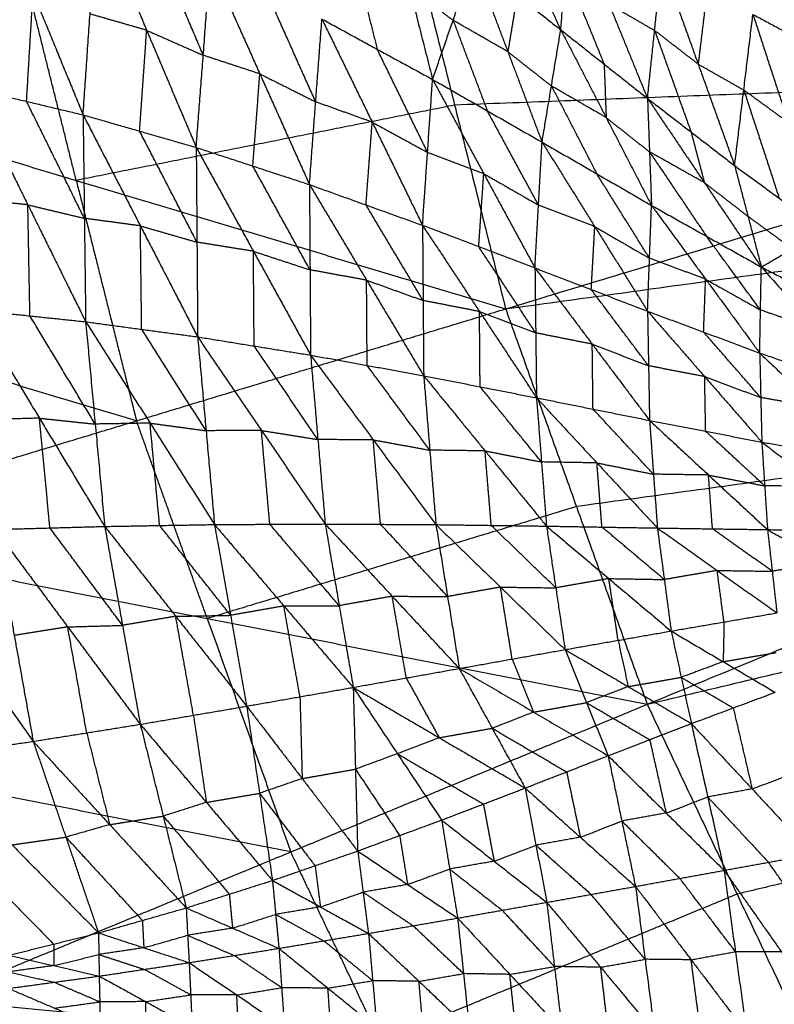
# Model space of a CAD drawing. Header units: millimetres. Extents: x -106 to 110, y -96 to 120.
# Tile 190 of 256: x -44.12 to -36.56, y -7.48 to 2.4. Entities that reach past the tile are written whole.
import ezdxf

# ---------------------------------------------------------------- set-up
doc = ezdxf.new("R2010")
doc.units = ezdxf.units.MM
doc.header["$MEASUREMENT"] = 0
doc.layers.add('Default', color=7, linetype='Continuous', true_color=0x000000)

msp = doc.modelspace()

# ---------------------------------------------------------------- linework, layer by layer
at = {"layer": 'Default'}
for points in [[(-39.2537, -0.504, 3.8092), (-31.4708, 1.8569, 3.779), (-23.688, 4.2178, 3.7488)], [(-36.6934, 4.0985, -1.7493), (-36.2717, 3.0243, -1.4768), (-35.85, 1.9501, -1.2043)], [(-39.5215, 4.0302, -0.7464), (-39.1114, 3.1625, -0.3374), (-38.7012, 2.2949, 0.0716)], [(-44.4921, 3.8864, -1.4105), (-43.9909, 2.664, -1.7608), (-43.4896, 1.4417, -2.1111)], [(-47.8625, 2.0731, 3.8611), (-44.0698, 2.8275, 3.8351), (-40.2771, 3.5819, 3.8092)], [(-40.4564, 3.6513, 0.0791), (-40.2213, 2.7242, -0.464), (-39.9862, 1.797, -1.0071)], [(-40.2771, 3.5819, 3.8092), (-39.7654, 1.539, 3.8092), (-39.2537, -0.504, 3.8092)], [(-43.4896, 1.4417, -2.1111), (-43.4194, 2.4532, -1.7181), (-43.3491, 3.4647, -1.3252)], [(-43.3491, 3.4647, -1.3252), (-42.8522, 2.2898, -1.6441), (-42.3553, 1.1148, -1.9631)], [(-38.7012, 2.2949, 0.0716), (-38.6527, 2.8973, -0.3937), (-38.6043, 3.4997, -0.859)], [(-38.6043, 3.4997, -0.859), (-38.2181, 2.5533, -0.3954), (-37.832, 1.6069, 0.0682)], [(-42.285, 2.039, -1.5965), (-42.5334, 2.6265, -1.437), (-42.7819, 3.2139, -1.2775)], [(-42.3553, 1.1148, -1.9631), (-42.285, 2.039, -1.5965), (-42.2147, 2.9632, -1.2299)], [(-42.2147, 2.9632, -1.2299), (-41.7175, 1.8525, -1.514), (-41.2202, 0.7419, -1.7981)], [(-40.7759, 3.0268, -0.5223), (-40.6583, 2.5633, -0.7939), (-40.5408, 2.0997, -1.0654)], [(-39.9862, 1.797, -1.0071), (-39.7805, 2.3896, -0.466), (-39.5748, 2.9822, 0.0752)], [(-39.5748, 2.9822, 0.0752), (-39.2317, 2.0749, -0.403), (-38.8886, 1.1677, -0.8812)], [(-39.5748, 2.9822, 0.0752), (-39.138, 2.6385, 0.0734), (-38.7012, 2.2949, 0.0716)], [(-37.832, 1.6069, 0.0682), (-37.7607, 2.2877, -0.4531), (-37.6893, 2.9684, -0.9745)], [(-37.6893, 2.9684, -0.9745), (-37.3238, 1.9504, -0.4548), (-36.9583, 0.9324, 0.065)], [(-38.6527, 2.8973, -0.3937), (-38.4597, 2.4241, -0.1619), (-38.2666, 1.9509, 0.0699)], [(-43.5581, 0.7845, 3.8351), (-43.8139, 1.806, 3.8351), (-44.0698, 2.8275, 3.8351)], [(-41.1578, 1.5721, -1.4609), (-41.4064, 2.1274, -1.3189), (-41.655, 2.6828, -1.1768)], [(-40.2213, 2.7242, -0.464), (-40.0009, 2.5569, -0.465), (-39.7805, 2.3896, -0.466)], [(-37.2322, 2.7086, -1.0323), (-37.278, 2.3295, -0.7435), (-37.3238, 1.9504, -0.4548)], [(-44.0559, 1.5768, -2.1773), (-44.0234, 2.1204, -1.9691), (-43.9909, 2.664, -1.7608)], [(-39.138, 2.6385, 0.0734), (-39.1849, 2.3567, -0.1648), (-39.2317, 2.0749, -0.403)], [(-38.2181, 2.5533, -0.3954), (-37.9894, 2.4205, -0.4243), (-37.7607, 2.2877, -0.4531)], [(-42.8522, 2.2898, -1.6441), (-43.1358, 2.3715, -1.6811), (-43.4194, 2.4532, -1.7181)], [(-41.2202, 0.7419, -1.7981), (-41.1578, 1.5721, -1.4609), (-41.0954, 2.4024, -1.1237)], [(-41.0954, 2.4024, -1.1237), (-40.5911, 1.3682, -1.37), (-40.0868, 0.334, -1.6163)], [(-41.0954, 2.4024, -1.1237), (-40.5408, 2.0997, -1.0654), (-39.9862, 1.797, -1.0071)], [(-39.7805, 2.3896, -0.466), (-39.609, 1.936, -0.7051), (-39.4374, 1.4824, -0.9442)], [(-39.2317, 2.0749, -0.403), (-39.5061, 2.2323, -0.4345), (-39.7805, 2.3896, -0.466)], [(-36.9583, 0.9324, 0.065), (-36.8666, 1.6906, -0.5126), (-36.775, 2.4489, -1.0902)], [(-36.775, 2.4489, -1.0902), (-36.42, 1.3645, -0.5142), (-36.065, 0.2801, 0.0618)], [(-36.775, 2.4489, -1.0902), (-36.3125, 2.1995, -1.1472), (-35.85, 1.9501, -1.2043)], [(-42.9225, 1.2782, -2.0371), (-42.8873, 1.784, -1.8406), (-42.8522, 2.2898, -1.6441)], [(-42.8522, 2.2898, -1.6441), (-42.5686, 2.1644, -1.6203), (-42.285, 2.039, -1.5965)], [(-38.8886, 1.1677, -0.8812), (-38.7949, 1.7313, -0.4048), (-38.7012, 2.2949, 0.0716)], [(-38.7012, 2.2949, 0.0716), (-38.2666, 1.9509, 0.0699), (-37.832, 1.6069, 0.0682)], [(-38.7012, 2.2949, 0.0716), (-38.2465, 1.4143, -0.3384), (-37.7918, 0.5337, -0.7483)], [(-37.7607, 2.2877, -0.4531), (-37.5779, 1.7787, -0.1933), (-37.3952, 1.2697, 0.0666)], [(-37.3238, 1.9504, -0.4548), (-37.5423, 2.119, -0.454), (-37.7607, 2.2877, -0.4531)], [(-40.0365, 1.0655, -1.3117), (-40.2887, 1.5826, -1.1886), (-40.5408, 2.0997, -1.0654)], [(-39.2317, 2.0749, -0.403), (-39.0133, 1.9031, -0.4039), (-38.7949, 1.7313, -0.4048)], [(-47.8625, 2.0731, 3.8611), (-43.5581, 0.7845, 3.8351), (-39.2537, -0.504, 3.8092)], [(-41.7175, 1.8525, -1.514), (-42.0012, 1.9457, -1.5552), (-42.285, 2.039, -1.5965)], [(-38.2666, 1.9509, 0.0699), (-38.2566, 1.6826, -0.1342), (-38.2465, 1.4143, -0.3384)], [(-37.3238, 1.9504, -0.4548), (-37.0952, 1.8205, -0.4837), (-36.8666, 1.6906, -0.5126)], [(-41.7878, 0.9283, -1.8806), (-41.7526, 1.3904, -1.6973), (-41.7175, 1.8525, -1.514)], [(-41.7175, 1.8525, -1.514), (-41.4376, 1.7123, -1.4874), (-41.1578, 1.5721, -1.4609)], [(-40.0868, 0.334, -1.6163), (-40.0365, 1.0655, -1.3117), (-39.9862, 1.797, -1.0071)], [(-39.9862, 1.797, -1.0071), (-39.473, 0.8516, -1.2133), (-38.9598, -0.0939, -1.4196)], [(-39.9862, 1.797, -1.0071), (-39.4374, 1.4824, -0.9442), (-38.8886, 1.1677, -0.8812)], [(-31.4708, 1.8569, 3.779), (-35.6181, 1.6979, 3.7941), (-39.7654, 1.539, 3.8092)], [(-44.6222, 1.712, -2.2435), (-44.0559, 1.5768, -2.1773), (-43.4896, 1.4417, -2.1111)], [(-44.6222, 1.712, -2.2435), (-44.0429, 0.5394, -2.2785), (-43.4636, -0.6332, -2.3136)], [(-39.2537, -0.504, 3.8092), (-31.0302, 0.6255, 3.779), (-22.8068, 1.755, 3.7488)], [(-38.7949, 1.7313, -0.4048), (-38.5676, 1.291, -0.6098), (-38.3402, 0.8507, -0.8148)], [(-38.2465, 1.4143, -0.3384), (-38.5207, 1.5728, -0.3716), (-38.7949, 1.7313, -0.4048)], [(-37.8347, -4.4698, 3.8092), (-30.3207, -1.3574, 3.779), (-22.8068, 1.755, 3.7488)], [(-36.8666, 1.6906, -0.5126), (-36.6892, 1.1484, -0.2246), (-36.5117, 0.6063, 0.0634)], [(-36.42, 1.3645, -0.5142), (-36.6433, 1.5276, -0.5134), (-36.8666, 1.6906, -0.5126)], [(-37.832, 1.6069, 0.0682), (-37.8119, 1.0703, -0.3401), (-37.7918, 0.5337, -0.7483)], [(-37.832, 1.6069, 0.0682), (-37.3952, 1.2697, 0.0666), (-36.9583, 0.9324, 0.065)], [(-37.832, 1.6069, 0.0682), (-37.2615, 0.7615, -0.2732), (-36.6911, -0.084, -0.6145)], [(-43.4766, 0.4042, -2.2123), (-43.7663, 0.9905, -2.1948), (-44.0559, 1.5768, -2.1773)], [(-39.7654, 1.539, 3.8092), (-41.6617, 1.1618, 3.8222), (-43.5581, 0.7845, 3.8351)], [(-40.5911, 1.3682, -1.37), (-40.8745, 1.4702, -1.4155), (-41.1578, 1.5721, -1.4609)], [(-38.9242, 0.5369, -1.1504), (-39.1808, 1.0096, -1.0473), (-39.4374, 1.4824, -0.9442)], [(-43.4896, 1.4417, -2.1111), (-43.4766, 0.4042, -2.2123), (-43.4636, -0.6332, -2.3136)], [(-43.4896, 1.4417, -2.1111), (-42.9225, 1.2782, -2.0371), (-42.3553, 1.1148, -1.9631)], [(-43.4896, 1.4417, -2.1111), (-42.9152, 0.3283, -2.1321), (-42.3407, -0.785, -2.153)], [(-38.2465, 1.4143, -0.3384), (-38.0292, 1.2423, -0.3392), (-37.8119, 1.0703, -0.3401)], [(-40.6535, 0.538, -1.7072), (-40.6223, 0.9531, -1.5386), (-40.5911, 1.3682, -1.37)], [(-40.5911, 1.3682, -1.37), (-40.3138, 1.2169, -1.3409), (-40.0365, 1.0655, -1.3117)], [(-42.348, 0.1649, -2.0581), (-42.6352, 0.7216, -2.0476), (-42.9225, 1.2782, -2.0371)], [(-37.3952, 1.2697, 0.0666), (-37.3283, 1.0156, -0.1033), (-37.2615, 0.7615, -0.2732)], [(-42.3553, 1.1148, -1.9631), (-42.348, 0.1649, -2.0581), (-42.3407, -0.785, -2.153)], [(-42.3553, 1.1148, -1.9631), (-41.7878, 0.9283, -1.8806), (-41.2202, 0.7419, -1.7981)], [(-42.3553, 1.1148, -1.9631), (-41.7821, 0.0736, -1.9682), (-41.2089, -0.9677, -1.9733)], [(-38.9598, -0.0939, -1.4196), (-38.9242, 0.5369, -1.1504), (-38.8886, 1.1677, -0.8812)], [(-38.8886, 1.1677, -0.8812), (-38.36, 0.3203, -1.0463), (-37.8313, -0.5271, -1.2114)], [(-38.8886, 1.1677, -0.8812), (-38.3402, 0.8507, -0.8148), (-37.7918, 0.5337, -0.7483)], [(-39.473, 0.8516, -1.2133), (-39.7548, 0.9586, -1.2625), (-40.0365, 1.0655, -1.3117)], [(-37.8119, 1.0703, -0.3401), (-37.5267, 0.6476, -0.5108), (-37.2414, 0.2249, -0.6814)], [(-37.2615, 0.7615, -0.2732), (-37.5367, 0.9159, -0.3066), (-37.8119, 1.0703, -0.3401)], [(-41.2146, -0.1129, -1.8857), (-41.5012, 0.4077, -1.8831), (-41.7878, 0.9283, -1.8806)], [(-36.9583, 0.9324, 0.065), (-36.8247, 0.4242, -0.2748), (-36.6911, -0.084, -0.6145)], [(-36.9583, 0.9324, 0.065), (-36.5117, 0.6063, 0.0634), (-36.065, 0.2801, 0.0618)], [(-39.5233, 0.1201, -1.5179), (-39.4982, 0.4858, -1.3656), (-39.473, 0.8516, -1.2133)], [(-39.473, 0.8516, -1.2133), (-39.1986, 0.6942, -1.1819), (-38.9242, 0.5369, -1.1504)], [(-37.8115, 0.0033, -0.9799), (-38.0759, 0.427, -0.8973), (-38.3402, 0.8507, -0.8148)], [(-43.5581, 0.7845, 3.8351), (-43.2561, -0.421, 3.8351), (-42.9541, -1.6265, 3.8351)], [(-41.2202, 0.7419, -1.7981), (-41.2146, -0.1129, -1.8857), (-41.2089, -0.9677, -1.9733)], [(-41.2202, 0.7419, -1.7981), (-40.6535, 0.538, -1.7072), (-40.0868, 0.334, -1.6163)], [(-41.2202, 0.7419, -1.7981), (-40.6478, -0.2162, -1.7864), (-40.0753, -1.1743, -1.7748)], [(-37.2615, 0.7615, -0.2732), (-37.0431, 0.5928, -0.274), (-36.8247, 0.4242, -0.2748)], [(-44.0429, 0.5394, -2.2785), (-44.3222, 0.569, -2.3143), (-44.6016, 0.5985, -2.35)], [(-44.0223, -0.5741, -2.385), (-44.0326, -0.0173, -2.3318), (-44.0429, 0.5394, -2.2785)], [(-44.0429, 0.5394, -2.2785), (-43.7598, 0.4718, -2.2454), (-43.4766, 0.4042, -2.2123)], [(-40.0811, -0.4201, -1.6955), (-40.3673, 0.0589, -1.7013), (-40.6535, 0.538, -1.7072)], [(-38.36, 0.3203, -1.0463), (-38.6421, 0.4286, -1.0984), (-38.9242, 0.5369, -1.1504)], [(-37.8313, -0.5271, -1.2114), (-37.8115, 0.0033, -0.9799), (-37.7918, 0.5337, -0.7483)], [(-37.7918, 0.5337, -0.7483), (-37.2494, -0.2064, -0.8748), (-36.707, -0.9466, -1.0013)], [(-37.7918, 0.5337, -0.7483), (-37.2414, 0.2249, -0.6814), (-36.6911, -0.084, -0.6145)], [(-42.9152, 0.3283, -2.1321), (-43.1959, 0.3663, -2.1722), (-43.4766, 0.4042, -2.2123)], [(-36.8247, 0.4242, -0.2748), (-36.6014, 0.2611, -0.2756), (-36.378, 0.0981, -0.2764)], [(-42.9021, -0.7091, -2.2333), (-42.9087, -0.1904, -2.1827), (-42.9152, 0.3283, -2.1321)], [(-42.9152, 0.3283, -2.1321), (-42.6316, 0.2466, -2.0951), (-42.348, 0.1649, -2.0581)], [(-40.0868, 0.334, -1.6163), (-40.0811, -0.4201, -1.6955), (-40.0753, -1.1743, -1.7748)], [(-40.0868, 0.334, -1.6163), (-39.5233, 0.1201, -1.5179), (-38.9598, -0.0939, -1.4196)], [(-40.0868, 0.334, -1.6163), (-39.5158, -0.5309, -1.5878), (-38.9447, -1.3958, -1.5593)], [(-38.3956, -0.3105, -1.3155), (-38.3778, 0.0049, -1.1809), (-38.36, 0.3203, -1.0463)], [(-38.36, 0.3203, -1.0463), (-38.0858, 0.1618, -1.0131), (-37.8115, 0.0033, -0.9799)], [(-36.6991, -0.5153, -0.8079), (-36.9702, -0.1452, -0.7447), (-37.2414, 0.2249, -0.6814)], [(-36.6911, -0.084, -0.6145), (-36.378, 0.0981, -0.2764), (-36.065, 0.2801, 0.0618)], [(-41.7821, 0.0736, -1.9682), (-42.0651, 0.1192, -2.0132), (-42.348, 0.1649, -2.0581)], [(-38.9523, -0.7449, -1.4894), (-39.2378, -0.3124, -1.5037), (-39.5233, 0.1201, -1.5179)], [(-41.7748, -0.8763, -2.0632), (-41.7785, -0.4014, -2.0157), (-41.7821, 0.0736, -1.9682)], [(-41.7821, 0.0736, -1.9682), (-41.4983, -0.0197, -1.927), (-41.2146, -0.1129, -1.8857)], [(-37.2494, -0.2064, -0.8748), (-37.5305, -0.1015, -0.9274), (-37.8115, 0.0033, -0.9799)], [(-38.9598, -0.0939, -1.4196), (-38.9523, -0.7449, -1.4894), (-38.9447, -1.3958, -1.5593)], [(-38.9598, -0.0939, -1.4196), (-38.3956, -0.3105, -1.3155), (-37.8313, -0.5271, -1.2114)], [(-38.9598, -0.0939, -1.4196), (-38.3856, -0.8582, -1.3752), (-37.8113, -1.6226, -1.3308)], [(-36.707, -0.9466, -1.0013), (-36.6991, -0.5153, -0.8079), (-36.6911, -0.084, -0.6145)], [(-36.6911, -0.084, -0.6145), (-36.1355, -0.3731, -0.549), (-35.5798, -0.6621, -0.4835)], [(-36.6911, -0.084, -0.6145), (-36.1349, -0.71, -0.7049), (-35.5786, -1.3361, -0.7953)], [(-40.6478, -0.2162, -1.7864), (-40.9312, -0.1646, -1.8361), (-41.2146, -0.1129, -1.8857)], [(-40.6421, -1.071, -1.8741), (-40.6449, -0.6436, -1.8302), (-40.6478, -0.2162, -1.7864)], [(-40.6478, -0.2162, -1.7864), (-40.3644, -0.3182, -1.741), (-40.0811, -0.4201, -1.6955)], [(-37.2692, -0.7368, -1.1064), (-37.2593, -0.4716, -0.9906), (-37.2494, -0.2064, -0.8748)], [(-37.2494, -0.2064, -0.8748), (-36.9742, -0.3608, -0.8414), (-36.6991, -0.5153, -0.8079)], [(-42.9541, -1.6265, 3.8351), (-45.1063, -0.9822, 3.8481), (-47.2585, -0.338, 3.8611)], [(-37.8213, -1.0748, -1.2711), (-38.1084, -0.6927, -1.2933), (-38.3956, -0.3105, -1.3155)], [(-39.5158, -0.5309, -1.5878), (-39.7984, -0.4755, -1.6417), (-40.0811, -0.4201, -1.6955)], [(-46.6546, -2.749, 3.8611), (-42.9541, -1.6265, 3.8351), (-39.2537, -0.504, 3.8092)], [(-44.5809, -0.515, -2.4565), (-44.0223, -0.5741, -2.385), (-43.4636, -0.6332, -2.3136)], [(-44.5809, -0.515, -2.4565), (-43.9268, -1.6003, -2.2593), (-43.2727, -2.6857, -2.062)], [(-43.3682, -1.6594, -2.1878), (-43.6952, -1.1168, -2.2864), (-44.0223, -0.5741, -2.385)], [(-39.51, -1.285, -1.6671), (-39.5129, -0.908, -1.6274), (-39.5158, -0.5309, -1.5878)], [(-39.5158, -0.5309, -1.5878), (-39.234, -0.6379, -1.5386), (-38.9523, -0.7449, -1.4894)], [(-39.2537, -0.504, 3.8092), (-38.5442, -2.4869, 3.8092), (-37.8347, -4.4698, 3.8092)], [(-37.8313, -0.5271, -1.2114), (-37.8213, -1.0748, -1.2711), (-37.8113, -1.6226, -1.3308)], [(-37.8313, -0.5271, -1.2114), (-37.2692, -0.7368, -1.1064), (-36.707, -0.9466, -1.0013)], [(-37.8313, -0.5271, -1.2114), (-37.2587, -1.1835, -1.1556), (-36.686, -1.84, -1.0998)], [(-36.1349, -0.71, -0.7049), (-36.417, -0.6127, -0.7564), (-36.6991, -0.5153, -0.8079)], [(-43.4636, -0.6332, -2.3136), (-43.3682, -1.6594, -2.1878), (-43.2727, -2.6857, -2.062)], [(-43.4636, -0.6332, -2.3136), (-42.9021, -0.7091, -2.2333), (-42.3407, -0.785, -2.153)], [(-43.4636, -0.6332, -2.3136), (-42.818, -1.6499, -2.1157), (-42.1723, -2.6667, -1.9179)], [(-37.8347, -4.4698, 3.8092), (-29.7615, -2.5397, 3.779), (-21.6884, -0.6097, 3.7488)], [(-42.2565, -1.7259, -2.0355), (-42.5793, -1.2175, -2.1344), (-42.9021, -0.7091, -2.2333)], [(-42.3407, -0.785, -2.153), (-42.2565, -1.7259, -2.0355), (-42.1723, -2.6667, -1.9179)], [(-42.3407, -0.785, -2.153), (-41.7748, -0.8763, -2.0632), (-41.2089, -0.9677, -1.9733)], [(-42.3407, -0.785, -2.153), (-41.7017, -1.7232, -1.9549), (-41.0628, -2.6613, -1.7567)], [(-38.3856, -0.8582, -1.3752), (-38.6689, -0.8015, -1.4323), (-38.9523, -0.7449, -1.4894)], [(-36.6965, -1.3933, -1.0506), (-36.9828, -1.065, -1.0785), (-37.2692, -0.7368, -1.1064)], [(-41.1358, -1.8145, -1.865), (-41.4553, -1.3454, -1.9641), (-41.7748, -0.8763, -2.0632)], [(-38.378, -1.5092, -1.445), (-38.3818, -1.1837, -1.4101), (-38.3856, -0.8582, -1.3752)], [(-38.3856, -0.8582, -1.3752), (-38.1034, -0.9665, -1.3231), (-37.8213, -1.0748, -1.2711)], [(-41.2089, -0.9677, -1.9733), (-41.1358, -1.8145, -1.865), (-41.0628, -2.6613, -1.7567)], [(-41.2089, -0.9677, -1.9733), (-40.6421, -1.071, -1.8741), (-40.0753, -1.1743, -1.7748)], [(-41.2089, -0.9677, -1.9733), (-40.5808, -1.8177, -1.7761), (-39.9528, -2.6677, -1.5789)], [(-36.707, -0.9466, -1.0013), (-36.6965, -1.3933, -1.0506), (-36.686, -1.84, -1.0998)], [(-36.707, -0.9466, -1.0013), (-36.1428, -1.1413, -0.8983), (-35.5786, -1.3361, -0.7953)], [(-36.707, -0.9466, -1.0013), (-36.1331, -1.4925, -0.9371), (-35.5591, -2.0385, -0.8729)], [(-40.014, -1.921, -1.6768), (-40.3281, -1.496, -1.7754), (-40.6421, -1.071, -1.8741)], [(-37.2587, -1.1835, -1.1556), (-37.54, -1.1292, -1.2133), (-37.8213, -1.0748, -1.2711)], [(-40.0753, -1.1743, -1.7748), (-40.014, -1.921, -1.6768), (-39.9528, -2.6677, -1.5789)], [(-40.0753, -1.1743, -1.7748), (-39.51, -1.285, -1.6671), (-38.9447, -1.3958, -1.5593)], [(-40.0753, -1.1743, -1.7748), (-39.4598, -1.9284, -1.5804), (-38.8444, -2.6824, -1.3861)], [(-37.2487, -1.7313, -1.2153), (-37.2537, -1.4574, -1.1854), (-37.2587, -1.1835, -1.1556)], [(-37.2587, -1.1835, -1.1556), (-36.9776, -1.2884, -1.1031), (-36.6965, -1.3933, -1.0506)], [(-38.8945, -2.0391, -1.4727), (-39.2023, -1.6621, -1.5699), (-39.51, -1.285, -1.6671)], [(-30.3207, -1.3574, 3.779), (-34.4324, -1.9222, 3.7941), (-38.5442, -2.4869, 3.8092)], [(-38.9447, -1.3958, -1.5593), (-38.8945, -2.0391, -1.4727), (-38.8444, -2.6824, -1.3861)], [(-38.9447, -1.3958, -1.5593), (-38.378, -1.5092, -1.445), (-37.8113, -1.6226, -1.3308)], [(-38.9447, -1.3958, -1.5593), (-38.3387, -2.0488, -1.3706), (-37.7326, -2.7018, -1.1818)], [(-36.1331, -1.4925, -0.9371), (-36.4148, -1.4429, -0.9938), (-36.6965, -1.3933, -1.0506)], [(-37.772, -2.1622, -1.2563), (-38.075, -1.8357, -1.3507), (-38.378, -1.5092, -1.445)], [(-43.9268, -1.6003, -2.2593), (-44.2012, -1.6078, -2.2914), (-44.4756, -1.6154, -2.3236)], [(-43.8215, -2.7007, -2.1263), (-43.8741, -2.1505, -2.1928), (-43.9268, -1.6003, -2.2593)], [(-43.9268, -1.6003, -2.2593), (-43.6475, -1.6299, -2.2235), (-43.3682, -1.6594, -2.1878)], [(-42.818, -1.6499, -2.1157), (-43.0931, -1.6547, -2.1518), (-43.3682, -1.6594, -2.1878)], [(-42.2446, -3.6094, 3.8351), (-42.5994, -2.6179, 3.8351), (-42.9541, -1.6265, 3.8351)], [(-42.7225, -2.6762, -1.99), (-42.7702, -2.1631, -2.0528), (-42.818, -1.6499, -2.1157)], [(-42.818, -1.6499, -2.1157), (-42.5372, -1.6879, -2.0756), (-42.2565, -1.7259, -2.0355)], [(-37.8113, -1.6226, -1.3308), (-37.772, -2.1622, -1.2563), (-37.7326, -2.7018, -1.1818)], [(-37.8113, -1.6226, -1.3308), (-37.2487, -1.7313, -1.2153), (-36.686, -1.84, -1.0998)], [(-37.8113, -1.6226, -1.3308), (-37.22, -2.1702, -1.1531), (-36.6287, -2.7178, -0.9754)], [(-41.7017, -1.7232, -1.9549), (-41.9791, -1.7245, -1.9952), (-42.2565, -1.7259, -2.0355)], [(-41.6175, -2.664, -1.8373), (-41.6596, -2.1936, -1.8961), (-41.7017, -1.7232, -1.9549)], [(-41.7017, -1.7232, -1.9549), (-41.4188, -1.7688, -1.91), (-41.1358, -1.8145, -1.865)], [(-36.6573, -2.2789, -1.0376), (-36.953, -2.0051, -1.1264), (-37.2487, -1.7313, -1.2153)], [(-40.5808, -1.8177, -1.7761), (-40.8583, -1.8161, -1.8206), (-41.1358, -1.8145, -1.865)], [(-40.5078, -2.6645, -1.6678), (-40.5443, -2.2411, -1.7219), (-40.5808, -1.8177, -1.7761)], [(-40.5808, -1.8177, -1.7761), (-40.2974, -1.8694, -1.7265), (-40.014, -1.921, -1.6768)], [(-36.686, -1.84, -1.0998), (-36.6573, -2.2789, -1.0376), (-36.6287, -2.7178, -0.9754)], [(-36.686, -1.84, -1.0998), (-36.1226, -1.9392, -0.9863), (-35.5591, -2.0385, -0.8729)], [(-36.686, -1.84, -1.0998), (-36.1039, -2.2836, -0.9363), (-35.5218, -2.7272, -0.7729)], [(-39.4598, -1.9284, -1.5804), (-39.7369, -1.9247, -1.6286), (-40.014, -1.921, -1.6768)], [(-39.3986, -2.6751, -1.4825), (-39.4292, -2.3017, -1.5314), (-39.4598, -1.9284, -1.5804)], [(-39.4598, -1.9284, -1.5804), (-39.1772, -1.9837, -1.5266), (-38.8945, -2.0391, -1.4727)], [(-38.3387, -2.0488, -1.3706), (-38.6166, -2.0439, -1.4216), (-38.8945, -2.0391, -1.4727)], [(-38.2885, -2.6921, -1.2839), (-38.3136, -2.3705, -1.3272), (-38.3387, -2.0488, -1.3706)], [(-38.3387, -2.0488, -1.3706), (-38.0553, -2.1055, -1.3134), (-37.772, -2.1622, -1.2563)], [(-37.22, -2.1702, -1.1531), (-37.496, -2.1662, -1.2047), (-37.772, -2.1622, -1.2563)], [(-37.1806, -2.7098, -1.0786), (-37.2003, -2.44, -1.1158), (-37.22, -2.1702, -1.1531)], [(-37.22, -2.1702, -1.1531), (-36.9387, -2.2246, -1.0953), (-36.6573, -2.2789, -1.0376)], [(-36.1039, -2.2836, -0.9363), (-36.3806, -2.2812, -0.987), (-36.6573, -2.2789, -1.0376)], [(-38.5442, -2.4869, 3.8092), (-40.3944, -3.0481, 3.8222), (-42.2446, -3.6094, 3.8351)], [(-42.1723, -2.6667, -1.9179), (-41.6175, -2.664, -1.8373), (-41.0628, -2.6613, -1.7567)], [(-40.9222, -3.4807, -1.4193), (-41.2699, -3.0723, -1.6283), (-41.6175, -2.664, -1.8373)], [(-41.0628, -2.6613, -1.7567), (-40.9222, -3.4807, -1.4193), (-40.7815, -4.3, -1.0819)], [(-41.0628, -2.6613, -1.7567), (-40.5078, -2.6645, -1.6678), (-39.9528, -2.6677, -1.5789)], [(-41.0628, -2.6613, -1.7567), (-40.3909, -3.3858, -1.3631), (-39.719, -4.1103, -0.9696)], [(-39.8359, -3.389, -1.2742), (-40.1718, -3.0268, -1.471), (-40.5078, -2.6645, -1.6678)], [(-46.6546, -2.749, 3.8611), (-42.2446, -3.6094, 3.8351), (-37.8347, -4.4698, 3.8092)], [(-45.4624, -2.7536, -2.3029), (-44.7258, -3.7975, -1.8296), (-43.9893, -4.8414, -1.3563)], [(-44.3702, -2.7158, -2.1906), (-43.8215, -2.7007, -2.1263), (-43.2727, -2.6857, -2.062)], [(-44.3702, -2.7158, -2.1906), (-44.1798, -3.7786, -1.7735), (-43.9893, -4.8414, -1.3563)], [(-44.3702, -2.7158, -2.1906), (-43.6434, -3.693, -1.7328), (-42.9165, -4.6702, -1.275)], [(-43.0946, -3.678, -1.6685), (-43.458, -3.1893, -1.8974), (-43.8215, -2.7007, -2.1263)], [(-43.2727, -2.6857, -2.062), (-42.7225, -2.6762, -1.99), (-42.1723, -2.6667, -1.9179)], [(-43.2727, -2.6857, -2.062), (-43.0946, -3.678, -1.6685), (-42.9165, -4.6702, -1.275)], [(-43.2727, -2.6857, -2.062), (-42.5613, -3.5868, -1.6229), (-41.8498, -4.488, -1.1838)], [(-42.0111, -3.5773, -1.5508), (-42.3668, -3.1268, -1.7704), (-42.7225, -2.6762, -1.99)], [(-42.1723, -2.6667, -1.9179), (-42.0111, -3.5773, -1.5508), (-41.8498, -4.488, -1.1838)], [(-42.1723, -2.6667, -1.9179), (-41.4769, -3.4833, -1.4999), (-40.7815, -4.3, -1.0819)], [(-39.9528, -2.6677, -1.5789), (-39.8359, -3.389, -1.2742), (-39.719, -4.1103, -0.9696)], [(-39.9528, -2.6677, -1.5789), (-39.3986, -2.6751, -1.4825), (-38.8444, -2.6824, -1.3861)], [(-39.9528, -2.6677, -1.5789), (-39.3056, -3.2943, -1.2134), (-38.6585, -3.9208, -0.848)], [(-38.7514, -3.3016, -1.117), (-39.075, -2.9883, -1.2998), (-39.3986, -2.6751, -1.4825)], [(-38.8444, -2.6824, -1.3861), (-38.7514, -3.3016, -1.117), (-38.6585, -3.9208, -0.848)], [(-38.8444, -2.6824, -1.3861), (-38.2885, -2.6921, -1.2839), (-37.7326, -2.7018, -1.1818)], [(-38.8444, -2.6824, -1.3861), (-38.2196, -3.2085, -1.0527), (-37.5948, -3.7346, -0.7194)], [(-37.6637, -3.2182, -0.9506), (-37.9761, -2.9552, -1.1172), (-38.2885, -2.6921, -1.2839)], [(-37.7326, -2.7018, -1.1818), (-37.6637, -3.2182, -0.9506), (-37.5948, -3.7346, -0.7194)], [(-37.7326, -2.7018, -1.1818), (-37.1806, -2.7098, -1.0786), (-36.6287, -2.7178, -0.9754)], [(-37.7326, -2.7018, -1.1818), (-37.1336, -3.1273, -0.8857), (-36.5347, -3.5528, -0.5896)], [(-36.5817, -3.1353, -0.7825), (-36.8811, -2.9226, -0.9306), (-37.1806, -2.7098, -1.0786)], [(-36.6287, -2.7178, -0.9754), (-36.5817, -3.1353, -0.7825), (-36.5347, -3.5528, -0.5896)], [(-36.6287, -2.7178, -0.9754), (-36.0752, -2.7225, -0.8741), (-35.5218, -2.7272, -0.7729)], [(-36.6287, -2.7178, -0.9754), (-36.0475, -3.0477, -0.7189), (-35.4663, -3.3776, -0.4624)], [(-36.0475, -3.0477, -0.7189), (-36.3146, -3.0915, -0.7507), (-36.5817, -3.1353, -0.7825)], [(-37.1336, -3.1273, -0.8857), (-37.3987, -3.1728, -0.9181), (-37.6637, -3.2182, -0.9506)], [(-37.0648, -3.6437, -0.6545), (-37.0992, -3.3855, -0.7701), (-37.1336, -3.1273, -0.8857)], [(-37.1336, -3.1273, -0.8857), (-36.8577, -3.1313, -0.8341), (-36.5817, -3.1353, -0.7825)], [(-38.2196, -3.2085, -1.0527), (-38.4855, -3.2551, -1.0849), (-38.7514, -3.3016, -1.117)], [(-38.1267, -3.8277, -0.7837), (-38.1731, -3.5181, -0.9182), (-38.2196, -3.2085, -1.0527)], [(-38.2196, -3.2085, -1.0527), (-37.9417, -3.2134, -1.0016), (-37.6637, -3.2182, -0.9506)], [(-39.3056, -3.2943, -1.2134), (-39.5708, -3.3416, -1.2438), (-39.8359, -3.389, -1.2742)], [(-39.1887, -4.0155, -0.9088), (-39.2472, -3.6549, -1.0611), (-39.3056, -3.2943, -1.2134)], [(-39.3056, -3.2943, -1.2134), (-39.0285, -3.2979, -1.1652), (-38.7514, -3.3016, -1.117)], [(-40.3909, -3.3858, -1.3631), (-40.6565, -3.4332, -1.3912), (-40.9222, -3.4807, -1.4193)], [(-40.2503, -4.2051, -1.0257), (-40.3206, -3.7955, -1.1944), (-40.3909, -3.3858, -1.3631)], [(-40.3909, -3.3858, -1.3631), (-40.1134, -3.3874, -1.3187), (-39.8359, -3.389, -1.2742)], [(-41.4769, -3.4833, -1.4999), (-41.744, -3.5303, -1.5254), (-42.0111, -3.5773, -1.5508)], [(-41.4769, -3.4833, -1.4999), (-41.1995, -3.482, -1.4596), (-40.9222, -3.4807, -1.4193)], [(-41.3157, -4.394, -1.1328), (-41.3963, -3.9387, -1.3164), (-41.4769, -3.4833, -1.4999)], [(-37.5948, -3.7346, -0.7194), (-37.0648, -3.6437, -0.6545), (-36.5347, -3.5528, -0.5896)], [(-42.5613, -3.5868, -1.6229), (-42.828, -3.6324, -1.6457), (-43.0946, -3.678, -1.6685)], [(-42.5613, -3.5868, -1.6229), (-42.2862, -3.5821, -1.5869), (-42.0111, -3.5773, -1.5508)], [(-42.3832, -4.5791, -1.2294), (-42.4722, -4.083, -1.4262), (-42.5613, -3.5868, -1.6229)], [(-42.2446, -3.6094, 3.8351), (-41.826, -4.7795, 3.8351), (-41.4073, -5.9496, 3.8351)], [(-37.0648, -3.6437, -0.6545), (-37.0691, -3.8428, -0.4891), (-37.0734, -4.042, -0.3237)], [(-43.6434, -3.693, -1.7328), (-43.9116, -3.7358, -1.7531), (-44.1798, -3.7786, -1.7735)], [(-43.6434, -3.693, -1.7328), (-43.369, -3.6855, -1.7007), (-43.0946, -3.678, -1.6685)], [(-43.4529, -4.7558, -1.3157), (-43.5481, -4.2244, -1.5242), (-43.6434, -3.693, -1.7328)], [(-38.6585, -3.9208, -0.848), (-38.1267, -3.8277, -0.7837), (-37.5948, -3.7346, -0.7194)], [(-37.5948, -3.7346, -0.7194), (-37.4936, -4.1988, -0.3214), (-37.3924, -4.663, 0.0766)], [(-37.5948, -3.7346, -0.7194), (-37.0734, -4.042, -0.3237), (-36.552, -4.3493, 0.0719)], [(-38.1267, -3.8277, -0.7837), (-38.076, -4.0598, -0.5847), (-38.0254, -4.2919, -0.3857)], [(-39.719, -4.1103, -0.9696), (-39.1887, -4.0155, -0.9088), (-38.6585, -3.9208, -0.848)], [(-38.6585, -3.9208, -0.848), (-38.4426, -4.453, -0.3833), (-38.2267, -4.9852, 0.0815)], [(-38.6585, -3.9208, -0.848), (-38.0254, -4.2919, -0.3857), (-37.3924, -4.663, 0.0766)], [(-39.1887, -4.0155, -0.9088), (-39.0808, -4.2816, -0.6764), (-38.9729, -4.5478, -0.4441)], [(-37.0734, -4.042, -0.3237), (-37.2835, -4.1204, -0.3226), (-37.4936, -4.1988, -0.3214)], [(-37.0734, -4.042, -0.3237), (-36.8084, -3.9965, -0.2913), (-36.5433, -3.951, -0.2589)], [(-40.7815, -4.3, -1.0819), (-40.2503, -4.2051, -1.0257), (-39.719, -4.1103, -0.9696)], [(-39.719, -4.1103, -0.9696), (-39.3885, -4.7097, -0.4415), (-39.058, -5.3092, 0.0865)], [(-39.719, -4.1103, -0.9696), (-38.9729, -4.5478, -0.4441), (-38.2267, -4.9852, 0.0815)], [(-40.2503, -4.2051, -1.0257), (-40.085, -4.5049, -0.7617), (-39.9198, -4.8046, -0.4977)], [(-38.0254, -4.2919, -0.3857), (-37.7595, -4.2453, -0.3536), (-37.4936, -4.1988, -0.3214)], [(-37.4936, -4.1988, -0.3214), (-37.2329, -4.3525, -0.1236), (-36.9722, -4.5061, 0.0742)], [(-41.8498, -4.488, -1.1838), (-41.3157, -4.394, -1.1328), (-40.7815, -4.3, -1.0819)], [(-40.7815, -4.3, -1.0819), (-40.7593, -5.1202, -0.4923), (-40.7371, -5.9404, 0.0973)], [(-40.7815, -4.3, -1.0819), (-40.3386, -4.9652, -0.495), (-39.8957, -5.6304, 0.0918)], [(-40.7815, -4.3, -1.0819), (-39.9198, -4.8046, -0.4977), (-39.058, -5.3092, 0.0865)], [(-38.0254, -4.2919, -0.3857), (-38.234, -4.3724, -0.3845), (-38.4426, -4.453, -0.3833)], [(-41.3157, -4.394, -1.1328), (-41.3046, -4.8041, -0.838), (-41.2935, -5.2142, -0.5432)], [(-37.3924, -4.663, 0.0766), (-36.9722, -4.5061, 0.0742), (-36.552, -4.3493, 0.0719)], [(-44.9799, -7.4295, 3.8611), (-41.4073, -5.9496, 3.8351), (-37.8347, -4.4698, 3.8092)], [(-42.9165, -4.6702, -1.275), (-42.3832, -4.5791, -1.2294), (-41.8498, -4.488, -1.1838)], [(-41.8498, -4.488, -1.1838), (-41.7205, -5.362, -0.5403), (-41.5912, -6.2361, 0.1032)], [(-41.8498, -4.488, -1.1838), (-41.2935, -5.2142, -0.5432), (-40.7371, -5.9404, 0.0973)], [(-38.9729, -4.5478, -0.4441), (-38.7077, -4.5004, -0.4137), (-38.4426, -4.453, -0.3833)], [(-38.4426, -4.453, -0.3833), (-38.1261, -4.6385, -0.1521), (-37.8096, -4.8241, 0.079)], [(-37.8347, -4.4698, 3.8092), (-36.9342, -6.3736, 3.8092), (-36.0338, -8.2775, 3.8092)], [(-36.9722, -4.5061, 0.0742), (-36.8777, -4.9121, -0.2502), (-36.7832, -5.318, -0.5747)], [(-28.8611, -4.4436, 3.779), (-32.8976, -5.4086, 3.7941), (-36.9342, -6.3736, 3.8092)], [(-42.3832, -4.5791, -1.2294), (-42.3185, -5.0161, -0.9077), (-42.2539, -5.4531, -0.5859)], [(-38.9729, -4.5478, -0.4441), (-39.1807, -4.6287, -0.4428), (-39.3885, -4.7097, -0.4415)], [(-43.9893, -4.8414, -1.3563), (-43.4529, -4.7558, -1.3157), (-42.9165, -4.6702, -1.275)], [(-42.9165, -4.6702, -1.275), (-42.6863, -5.5908, -0.5829), (-42.4561, -6.5113, 0.1093)], [(-42.9165, -4.6702, -1.275), (-42.2539, -5.4531, -0.5859), (-41.5912, -6.2361, 0.1032)], [(-39.9198, -4.8046, -0.4977), (-39.6541, -4.7572, -0.4696), (-39.3885, -4.7097, -0.4415)], [(-39.3885, -4.7097, -0.4415), (-39.0154, -4.9285, -0.1788), (-38.6424, -5.1472, 0.084)], [(-38.2267, -4.9852, 0.0815), (-37.8096, -4.8241, 0.079), (-37.3924, -4.663, 0.0766)], [(-37.3924, -4.663, 0.0766), (-37.2281, -5.3988, -0.5156), (-37.0638, -6.1346, -1.1077)], [(-37.3924, -4.663, 0.0766), (-36.7832, -5.318, -0.5747), (-36.174, -5.973, -1.2259)], [(-43.4529, -4.7558, -1.3157), (-43.3378, -5.2161, -0.9696), (-43.2227, -5.6764, -0.6235)], [(-39.9198, -4.8046, -0.4977), (-40.1292, -4.8849, -0.4964), (-40.3386, -4.9652, -0.495)], [(-37.8096, -4.8241, 0.079), (-37.7274, -5.192, -0.2171), (-37.6452, -5.5599, -0.5131)], [(-45.0686, -4.9955, -1.4272), (-44.5289, -4.9184, -1.3918), (-43.9893, -4.8414, -1.3563)], [(-43.9893, -4.8414, -1.3563), (-43.662, -5.8018, -0.6202), (-43.3347, -6.7622, 0.1158)], [(-43.9893, -4.8414, -1.3563), (-43.2227, -5.6764, -0.6235), (-42.4561, -6.5113, 0.1093)], [(-45.0686, -4.9955, -1.4272), (-44.2016, -5.8789, -0.6557), (-43.3347, -6.7622, 0.1158)], [(-40.3386, -4.9652, -0.495), (-40.549, -5.0427, -0.4937), (-40.7593, -5.1202, -0.4923)], [(-40.3386, -4.9652, -0.495), (-39.9077, -5.2175, -0.2029), (-39.4768, -5.4698, 0.0892)], [(-39.058, -5.3092, 0.0865), (-38.6424, -5.1472, 0.084), (-38.2267, -4.9852, 0.0815)], [(-38.2267, -4.9852, 0.0815), (-38.0894, -5.6406, -0.4532), (-37.952, -6.296, -0.9879)], [(-38.2267, -4.9852, 0.0815), (-37.6452, -5.5599, -0.5131), (-37.0638, -6.1346, -1.1077)], [(-41.4073, -5.9496, 3.8351), (-43.6123, -5.5194, 3.8481), (-45.8173, -5.0892, 3.8611)], [(-41.2935, -5.2142, -0.5432), (-41.0264, -5.1672, -0.5178), (-40.7593, -5.1202, -0.4923)], [(-40.7593, -5.1202, -0.4923), (-40.5379, -5.4528, -0.1988), (-40.3164, -5.7854, 0.0946)], [(-41.2935, -5.2142, -0.5432), (-41.507, -5.2881, -0.5418), (-41.7205, -5.362, -0.5403)], [(-38.6424, -5.1472, 0.084), (-38.5737, -5.4749, -0.1833), (-38.505, -5.8026, -0.4507)], [(-36.7832, -5.318, -0.5747), (-36.5731, -5.2396, -0.5759), (-36.363, -5.1611, -0.577)], [(-39.8957, -5.6304, 0.0918), (-39.4768, -5.4698, 0.0892), (-39.058, -5.3092, 0.0865)], [(-39.058, -5.3092, 0.0865), (-38.9498, -5.8823, -0.3909), (-38.8417, -6.4555, -0.8683)], [(-39.058, -5.3092, 0.0865), (-38.505, -5.8026, -0.4507), (-37.952, -6.296, -0.9879)], [(-36.7832, -5.318, -0.5747), (-37.0056, -5.3584, -0.5451), (-37.2281, -5.3988, -0.5156)], [(-42.2539, -5.4531, -0.5859), (-41.9872, -5.4076, -0.5631), (-41.7205, -5.362, -0.5403)], [(-41.7205, -5.362, -0.5403), (-41.4424, -5.7251, -0.22), (-41.1642, -6.0882, 0.1003)], [(-37.6452, -5.5599, -0.5131), (-37.4367, -5.4794, -0.5143), (-37.2281, -5.3988, -0.5156)], [(-37.2281, -5.3988, -0.5156), (-36.9235, -5.7263, -0.8412), (-36.6189, -6.0538, -1.1668)], [(-42.2539, -5.4531, -0.5859), (-42.4701, -5.522, -0.5844), (-42.6863, -5.5908, -0.5829)], [(-39.4768, -5.4698, 0.0892), (-39.4228, -5.7564, -0.1495), (-39.3687, -6.0429, -0.3882)], [(-43.2227, -5.6764, -0.6235), (-42.9545, -5.6336, -0.6032), (-42.6863, -5.5908, -0.5829)], [(-42.6863, -5.5908, -0.5829), (-42.355, -5.9822, -0.2383), (-42.0237, -6.3737, 0.1062)], [(-37.6452, -5.5599, -0.5131), (-37.8673, -5.6003, -0.4832), (-38.0894, -5.6406, -0.4532)], [(-43.2227, -5.6764, -0.6235), (-43.4423, -5.7391, -0.6219), (-43.662, -5.8018, -0.6202)], [(-40.7371, -5.9404, 0.0973), (-40.3164, -5.7854, 0.0946), (-39.8957, -5.6304, 0.0918)], [(-39.8957, -5.6304, 0.0918), (-39.8154, -6.1218, -0.33), (-39.7351, -6.6133, -0.7517)], [(-39.8957, -5.6304, 0.0918), (-39.3687, -6.0429, -0.3882), (-38.8417, -6.4555, -0.8683)], [(-38.505, -5.8026, -0.4507), (-38.2972, -5.7216, -0.4519), (-38.0894, -5.6406, -0.4532)], [(-38.0894, -5.6406, -0.4532), (-37.7986, -5.928, -0.7505), (-37.5079, -6.2153, -1.0478)], [(-44.2016, -5.8789, -0.6557), (-43.9318, -5.8403, -0.638), (-43.662, -5.8018, -0.6202)], [(-43.662, -5.8018, -0.6202), (-43.2787, -6.2193, -0.2538), (-42.8954, -6.6368, 0.1126)], [(-40.3164, -5.7854, 0.0946), (-40.2763, -6.0311, -0.1163), (-40.2361, -6.2768, -0.3272)], [(-38.505, -5.8026, -0.4507), (-38.7274, -5.8424, -0.4208), (-38.9498, -5.8823, -0.3909)], [(-39.3687, -6.0429, -0.3882), (-39.1593, -5.9626, -0.3896), (-38.9498, -5.8823, -0.3909)], [(-38.9498, -5.8823, -0.3909), (-38.6733, -6.129, -0.6595), (-38.3968, -6.3757, -0.9281)], [(-44.6513, -5.9907, -0.6522), (-44.2179, -6.4324, -0.2664), (-43.7844, -6.8741, 0.1193)], [(-41.5912, -6.2361, 0.1032), (-41.1642, -6.0882, 0.1003), (-40.7371, -5.9404, 0.0973)], [(-40.5068, -7.8535, 3.8351), (-40.9571, -6.9016, 3.8351), (-41.4073, -5.9496, 3.8351)], [(-40.7371, -5.9404, 0.0973), (-40.6828, -6.3537, -0.2716), (-40.6285, -6.767, -0.6405)], [(-40.7371, -5.9404, 0.0973), (-40.2361, -6.2768, -0.3272), (-39.7351, -6.6133, -0.7517)], [(-37.0638, -6.1346, -1.1077), (-36.6189, -6.0538, -1.1668), (-36.174, -5.973, -1.2259)], [(-41.1642, -6.0882, 0.1003), (-41.137, -6.2949, -0.0842), (-41.1098, -6.5015, -0.2687)], [(-40.2361, -6.2768, -0.3272), (-40.0257, -6.1993, -0.3286), (-39.8154, -6.1218, -0.33)], [(-39.3687, -6.0429, -0.3882), (-39.592, -6.0824, -0.3591), (-39.8154, -6.1218, -0.33)], [(-39.8154, -6.1218, -0.33), (-39.5519, -6.3281, -0.57), (-39.2884, -6.5344, -0.81)], [(-36.0442, -6.8709, -1.5859), (-36.3315, -6.4623, -1.3764), (-36.6189, -6.0538, -1.1668)], [(-37.952, -6.296, -0.9879), (-37.5079, -6.2153, -1.0478), (-37.0638, -6.1346, -1.1077)], [(-36.9506, -6.9507, -1.4374), (-37.2292, -6.583, -1.2426), (-37.5079, -6.2153, -1.0478)], [(-37.0638, -6.1346, -1.1077), (-36.9506, -6.9507, -1.4374), (-36.8374, -7.7668, -1.767)], [(-37.0638, -6.1346, -1.1077), (-36.4891, -6.9517, -1.5268), (-35.9145, -7.7688, -1.9459)], [(-42.4561, -6.5113, 0.1093), (-42.0237, -6.3737, 0.1062), (-41.5912, -6.2361, 0.1032)], [(-41.5912, -6.2361, 0.1032), (-41.5588, -6.5764, -0.2164), (-41.5264, -6.9167, -0.5359)], [(-41.5912, -6.2361, 0.1032), (-41.1098, -6.5015, -0.2687), (-40.6285, -6.767, -0.6405)], [(-40.2361, -6.2768, -0.3272), (-40.4595, -6.3153, -0.2994), (-40.6828, -6.3537, -0.2716)], [(-38.8417, -6.4555, -0.8683), (-38.3968, -6.3757, -0.9281), (-37.952, -6.296, -0.9879)], [(-37.952, -6.296, -0.9879), (-37.8563, -7.0267, -1.2867), (-37.7606, -7.7573, -1.5856)], [(-37.952, -6.296, -0.9879), (-37.3947, -7.0314, -1.3775), (-36.8374, -7.7668, -1.767)], [(-42.0237, -6.3737, 0.1062), (-42.0075, -6.5438, -0.0535), (-41.9912, -6.714, -0.2133)], [(-41.1098, -6.5015, -0.2687), (-40.8963, -6.4276, -0.2701), (-40.6828, -6.3537, -0.2716)], [(-40.6828, -6.3537, -0.2716), (-40.4323, -6.5219, -0.4839), (-40.1818, -6.6901, -0.6961)], [(-36.9342, -6.3736, 3.8092), (-38.7205, -7.1136, 3.8222), (-40.5068, -7.8535, 3.8351)], [(-37.8563, -7.0267, -1.2867), (-38.1266, -6.7012, -1.1074), (-38.3968, -6.3757, -0.9281)], [(-43.3347, -6.7622, 0.1158), (-42.8954, -6.6368, 0.1126), (-42.4561, -6.5113, 0.1093)], [(-42.4561, -6.5113, 0.1093), (-42.4411, -6.7857, -0.1643), (-42.4261, -7.0601, -0.4379)], [(-42.4561, -6.5113, 0.1093), (-41.9912, -6.714, -0.2133), (-41.5264, -6.9167, -0.5359)], [(-41.1098, -6.5015, -0.2687), (-41.3343, -6.5389, -0.2425), (-41.5588, -6.5764, -0.2164)], [(-39.7351, -6.6133, -0.7517), (-39.2884, -6.5344, -0.81), (-38.8417, -6.4555, -0.8683)], [(-38.8417, -6.4555, -0.8683), (-38.7648, -7.0992, -1.1364), (-38.6879, -7.7429, -1.4045)], [(-38.8417, -6.4555, -0.8683), (-38.3012, -7.1064, -1.227), (-37.7606, -7.7573, -1.5856)], [(-41.9912, -6.714, -0.2133), (-41.775, -6.6452, -0.2148), (-41.5588, -6.5764, -0.2164)], [(-41.5588, -6.5764, -0.2164), (-41.3181, -6.7091, -0.4023), (-41.0774, -6.8418, -0.5882)], [(-40.6285, -6.767, -0.6405), (-40.1818, -6.6901, -0.6961), (-39.7351, -6.6133, -0.7517)], [(-39.7351, -6.6133, -0.7517), (-39.6761, -7.1705, -0.9899), (-39.6171, -7.7278, -1.228)], [(-39.7351, -6.6133, -0.7517), (-39.2115, -7.1781, -1.0781), (-38.6879, -7.7429, -1.4045)], [(-38.7648, -7.0992, -1.1364), (-39.0266, -6.8168, -0.9732), (-39.2884, -6.5344, -0.81)], [(-42.8954, -6.6368, 0.1126), (-42.8879, -6.774, -0.0242), (-42.8804, -6.9112, -0.161)], [(-41.9912, -6.714, -0.2133), (-42.2162, -6.7498, -0.1888), (-42.4411, -6.7857, -0.1643)], [(-39.6761, -7.1705, -0.9899), (-39.9289, -6.9303, -0.843), (-40.1818, -6.6901, -0.6961)], [(-44.2341, -6.986, 0.1228), (-43.7844, -6.8741, 0.1193), (-43.3347, -6.7622, 0.1158)], [(-43.3347, -6.7622, 0.1158), (-43.3314, -6.9786, -0.1153), (-43.3281, -7.195, -0.3464)], [(-43.3347, -6.7622, 0.1158), (-42.8804, -6.9112, -0.161), (-42.4261, -7.0601, -0.4379)], [(-42.8804, -6.9112, -0.161), (-42.6607, -6.8484, -0.1627), (-42.4411, -6.7857, -0.1643)], [(-42.4411, -6.7857, -0.1643), (-42.2087, -6.887, -0.3256), (-41.9763, -6.9884, -0.4869)], [(-41.5264, -6.9167, -0.5359), (-41.0774, -6.8418, -0.5882), (-40.6285, -6.767, -0.6405)], [(-40.6285, -6.767, -0.6405), (-40.5864, -7.241, -0.8502), (-40.5443, -7.7151, -1.0599)], [(-40.6285, -6.767, -0.6405), (-40.1228, -7.2474, -0.9343), (-39.6171, -7.7278, -1.228)], [(-43.7844, -6.8741, 0.1193), (-43.7827, -6.9823, 0.0038), (-43.7811, -7.0905, -0.1118)], [(-42.8804, -6.9112, -0.161), (-43.1059, -6.9449, -0.1382), (-43.3314, -6.9786, -0.1153)], [(-40.5864, -7.241, -0.8502), (-40.8319, -7.0414, -0.7192), (-41.0774, -6.8418, -0.5882)], [(-44.2341, -6.986, 0.1228), (-43.7811, -7.0905, -0.1118), (-43.3281, -7.195, -0.3464)], [(-43.7811, -7.0905, -0.1118), (-43.5562, -7.0345, -0.1135), (-43.3314, -6.9786, -0.1153)], [(-43.3314, -6.9786, -0.1153), (-43.1042, -7.0531, -0.2537), (-42.8771, -7.1275, -0.3921)], [(-42.4261, -7.0601, -0.4379), (-41.9763, -6.9884, -0.4869), (-41.5264, -6.9167, -0.5359)], [(-41.499, -7.3122, -0.7191), (-41.7376, -7.1503, -0.603), (-41.9763, -6.9884, -0.4869)], [(-41.5264, -6.9167, -0.5359), (-41.499, -7.3122, -0.7191), (-41.4715, -7.7078, -0.9022)], [(-41.5264, -6.9167, -0.5359), (-41.0354, -7.3159, -0.7979), (-40.5443, -7.7151, -1.0599)], [(-37.3947, -7.0314, -1.3775), (-37.1727, -6.9911, -1.4074), (-36.9506, -6.9507, -1.4374)], [(-36.4891, -6.9517, -1.5268), (-36.7199, -6.9512, -1.4821), (-36.9506, -6.9507, -1.4374)], [(-43.7811, -7.0905, -0.1118), (-44.0083, -7.1215, -0.0906), (-44.2354, -7.1524, -0.0694)], [(-43.3281, -7.195, -0.3464), (-42.8771, -7.1275, -0.3921), (-42.4261, -7.0601, -0.4379)], [(-42.4261, -7.0601, -0.4379), (-42.411, -7.3836, -0.5963), (-42.3959, -7.7071, -0.7548)], [(-42.4261, -7.0601, -0.4379), (-41.9488, -7.3839, -0.67), (-41.4715, -7.7078, -0.9022)], [(-39.2115, -7.1781, -1.0781), (-38.9881, -7.1386, -1.1073), (-38.7648, -7.0992, -1.1364)], [(-38.3012, -7.1064, -1.227), (-38.533, -7.1028, -1.1817), (-38.7648, -7.0992, -1.1364)], [(-38.3012, -7.1064, -1.227), (-38.0787, -7.0665, -1.2569), (-37.8563, -7.0267, -1.2867)], [(-38.2243, -7.7501, -1.495), (-38.2627, -7.4283, -1.361), (-38.3012, -7.1064, -1.227)], [(-37.3947, -7.0314, -1.3775), (-37.6255, -7.029, -1.3321), (-37.8563, -7.0267, -1.2867)], [(-37.299, -7.7621, -1.6763), (-37.3469, -7.3967, -1.5269), (-37.3947, -7.0314, -1.3775)], [(-44.2367, -7.3189, -0.2617), (-43.7824, -7.2569, -0.304), (-43.3281, -7.195, -0.3464)], [(-44.2354, -7.1524, -0.0694), (-44.0089, -7.2047, -0.1867), (-43.7824, -7.2569, -0.304)], [(-43.3281, -7.195, -0.3464), (-43.3221, -7.4542, -0.4819), (-43.3162, -7.7133, -0.6175)], [(-43.3281, -7.195, -0.3464), (-42.862, -7.451, -0.5506), (-42.3959, -7.7071, -0.7548)], [(-42.411, -7.3836, -0.5963), (-42.6441, -7.2555, -0.4942), (-42.8771, -7.1275, -0.3921)], [(-40.1228, -7.2474, -0.9343), (-39.8994, -7.209, -0.9621), (-39.6761, -7.1705, -0.9899)], [(-39.2115, -7.1781, -1.0781), (-39.4438, -7.1743, -1.034), (-39.6761, -7.1705, -0.9899)], [(-39.1525, -7.7353, -1.3162), (-39.182, -7.4567, -1.1972), (-39.2115, -7.1781, -1.0781)], [(-43.3221, -7.4542, -0.4819), (-43.5523, -7.3556, -0.393), (-43.7824, -7.2569, -0.304)], [(-41.0354, -7.3159, -0.7979), (-40.8109, -7.2785, -0.8241), (-40.5864, -7.241, -0.8502)], [(-40.1228, -7.2474, -0.9343), (-40.3546, -7.2442, -0.8922), (-40.5864, -7.241, -0.8502)], [(-40.0807, -7.7215, -1.144), (-40.1017, -7.4844, -1.0391), (-40.1228, -7.2474, -0.9343)], [(-44.2367, -7.3189, -0.2617), (-43.7765, -7.5161, -0.4396), (-43.3162, -7.7133, -0.6175)], [(-42.862, -7.451, -0.5506), (-42.6365, -7.4173, -0.5735), (-42.411, -7.3836, -0.5963)], [(-41.9488, -7.3839, -0.67), (-42.1799, -7.3838, -0.6332), (-42.411, -7.3836, -0.5963)], [(-41.9488, -7.3839, -0.67), (-41.7239, -7.3481, -0.6946), (-41.499, -7.3122, -0.7191)], [(-41.9337, -7.7074, -0.8285), (-41.9413, -7.5457, -0.7493), (-41.9488, -7.3839, -0.67)], [(-41.0354, -7.3159, -0.7979), (-41.2672, -7.3141, -0.7585), (-41.499, -7.3122, -0.7191)], [(-41.0079, -7.7115, -0.9811), (-41.0216, -7.5137, -0.8895), (-41.0354, -7.3159, -0.7979)], [(-44.9799, -7.4295, 3.8611), (-43.9172, -9.6764, 3.8611), (-42.8545, -11.9232, 3.8611)], [(-44.9799, -7.4295, 3.8611), (-40.5068, -7.8535, 3.8351), (-36.0338, -8.2775, 3.8092)], [(-43.7765, -7.5161, -0.4396), (-43.5493, -7.4851, -0.4607), (-43.3221, -7.4542, -0.4819)], [(-42.862, -7.451, -0.5506), (-43.0921, -7.4526, -0.5162), (-43.3221, -7.4542, -0.4819)], [(-42.8561, -7.7102, -0.6861), (-42.859, -7.5806, -0.6183), (-42.862, -7.451, -0.5506)]]:
    msp.add_open_spline(points, degree=2, dxfattribs=at)

doc.saveas('drawing.dxf')
